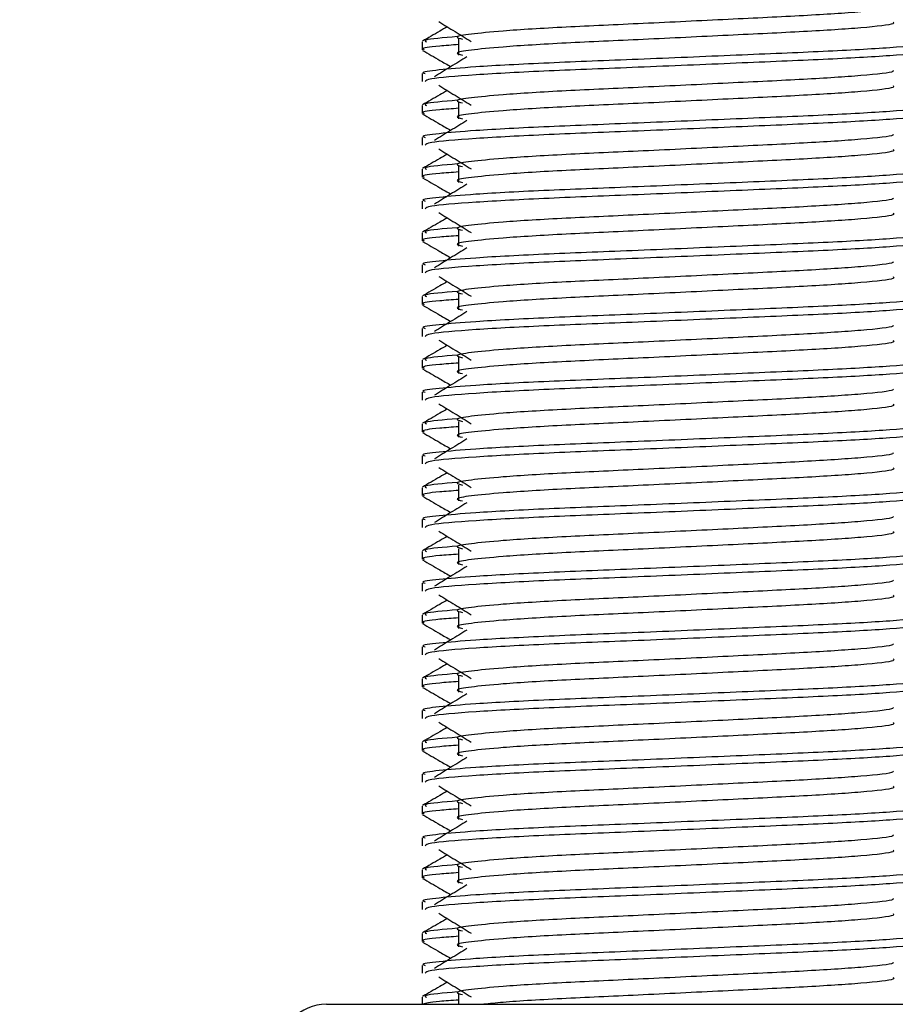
# Model space of a CAD drawing. Header units: millimetres. Extents: x 0 to 420, y 0 to 297.
# Tile 52 of 77: x 318.54 to 321.3, y 173.6 to 176.7. Entities that reach past the tile are written whole.
import ezdxf

# ---------------------------------------------------------------- set-up
doc = ezdxf.new("R2010")
doc.units = ezdxf.units.MM
doc.layers.add('QUOTE', color=174, linetype='Continuous')
doc.styles.add('SLDTEXTSTYLE3', font='TXT', dxfattribs={"width": 0.75})
doc.dimstyles.new('SLDDIMSTYLE0', dxfattribs={"dimtxt": 3, "dimasz": 3, "dimexe": 0, "dimexo": 0.0625, "dimgap": 0.75, "dimtad": 1, "dimlfac": 9.979656, "dimrnd": 1e-09, "dimzin": 12, "dimdsep": 46, "dimtxsty": 'SLDTEXTSTYLE3', "dimsah": 1, "dimcen": 0.09, "dimadec": 0, "dimazin": 3, "dimtfac": 1, "dimtdec": 3, "dimtofl": 0, "dimtmove": 0, "dimatfit": 3, "dimfxl": 0, "dimfrac": 2, "dimtolj": 1, "dimtzin": 12, "dimarcsym": 0})

# ---------------------------------------------------------------- blocks, each defined once
blk = doc.blocks.new('_D_2')
at = {"layer": 'QUOTE'}
for p, q in [((315.4972, 258.8846), (340.7097, 258.8846)), ((338.7097, 168.7913), (338.7097, 258.8846)), ((328.58, 168.7913), (340.7097, 168.7913))]:
    blk.add_line(p, q, dxfattribs=at)
for points in [[(338.7097, 258.8846), (338.2097, 255.8846), (339.2097, 255.8846)], [(338.7097, 168.7913), (339.2097, 171.7913), (338.2097, 171.7913)]]:
    blk.add_solid(points, dxfattribs=at)
at = {"layer": 'QUOTE', "insert": (334.8425, 208.8504), "char_height": 3, "attachment_point": 1, "rotation": 90, "style": 'SLDTEXTSTYLE3'}
blk.add_mtext('899,1', dxfattribs=at)

msp = doc.modelspace()

# ---------------------------------------------------------------- linework, layer by layer
at = {"color": 7, "linetype": 'Continuous', "lineweight": 25}
for p, q in [((319.8101, 176.6295), (319.8101, 176.6045)), ((319.9255, 176.6378), (319.9255, 176.5877)), ((319.8101, 176.5293), (319.8101, 176.5043)), ((319.9255, 176.4374), (319.9255, 176.3873)), ((319.8101, 176.4291), (319.8101, 176.4041)), ((319.8101, 176.3289), (319.8101, 176.3039)), ((319.8101, 176.2287), (319.8101, 176.2037)), ((319.9255, 176.237), (319.9255, 176.1869)), ((319.8101, 176.1285), (319.8101, 176.1035)), ((319.9255, 176.0366), (319.9255, 175.9865)), ((319.8101, 176.0283), (319.8101, 176.0033)), ((319.8101, 175.9281), (319.8101, 175.9031)), ((319.8101, 175.8279), (319.8101, 175.8029)), ((319.9255, 175.8362), (319.9255, 175.7861)), ((319.8101, 175.7277), (319.8101, 175.7027)), ((319.8101, 175.6275), (319.8101, 175.6025)), ((319.9255, 175.6358), (319.9255, 175.5856)), ((319.8101, 175.5273), (319.8101, 175.5023)), ((319.8101, 175.4271), (319.8101, 175.4021)), ((319.9255, 175.4353), (319.9255, 175.3852)), ((319.8101, 175.3269), (319.8101, 175.3019)), ((319.8101, 175.2266), (319.8101, 175.2017)), ((319.9255, 175.2349), (319.9255, 175.1848)), ((319.8101, 175.1265), (319.8101, 175.1015)), ((319.8101, 175.0262), (319.8101, 175.0013)), ((319.9255, 175.0345), (319.9255, 174.9844)), ((319.8101, 174.9261), (319.8101, 174.9011)), ((319.8101, 174.8258), (319.8101, 174.8008)), ((319.9255, 174.8341), (319.9255, 174.784)), ((319.8101, 174.7257), (319.8101, 174.7007)), ((319.8101, 174.6254), (319.8101, 174.6004)), ((319.9255, 174.6337), (319.9255, 174.5836)), ((319.8101, 174.5252), (319.8101, 174.5003)), ((319.8101, 174.425), (319.8101, 174.4)), ((319.9255, 174.4333), (319.9255, 174.3832)), ((319.8101, 174.3248), (319.8101, 174.2999)), ((319.9255, 174.2329), (319.9255, 174.1828)), ((319.8101, 174.2246), (319.8101, 174.1996)), ((319.8101, 174.1244), (319.8101, 174.0995)), ((319.8101, 174.0242), (319.8101, 173.9992)), ((319.9255, 174.0325), (319.9255, 173.9824)), ((319.8101, 173.924), (319.8101, 173.899)), ((319.9255, 173.8321), (319.9255, 173.782)), ((319.8101, 173.8238), (319.8101, 173.7988)), ((319.8101, 173.7236), (319.8101, 173.6986)), ((319.8101, 173.6234), (319.8101, 173.6011)), ((319.9255, 173.6317), (319.9255, 173.6011)), ((319.5095, 173.6011), (320.7073, 173.6011)), ((320.7073, 173.6011), (321.714, 173.6011))]:
    msp.add_line(p, q, dxfattribs=at)
msp.add_arc((319.5095, 173.4508), 0.1503, 90, 180, dxfattribs=at)
for points, knots in [([(321.2926, 176.7398), (321.2934, 176.7387), (321.2971, 176.7336), (321.2027, 176.7233), (321.0215, 176.7117), (320.7751, 176.7), (320.5076, 176.6868), (320.2543, 176.6757), (320.0671, 176.6643), (319.9592, 176.6534), (319.9088, 176.6454), (319.9284, 176.64), (319.9372, 176.6376)], [0, 0, 0, 0, 0.035107, 0.156135, 0.273953, 0.391653, 0.512699, 0.629093, 0.748412, 0.840135, 0.92875, 1, 1, 1, 1]), ([(319.8628, 176.6931), (319.8799, 176.6826), (319.9141, 176.6617), (319.9482, 176.6408), (319.9652, 176.6303)], [0, 0, 0, 0, 0.500011, 1, 1, 1, 1]), ([(321.2929, 176.6922), (321.2951, 176.6903), (321.3017, 176.6844), (321.2041, 176.6732), (321.0211, 176.6615), (320.7752, 176.6499), (320.5076, 176.6367), (320.2543, 176.6256), (320.067, 176.6142), (319.9592, 176.6033), (319.9088, 176.5953), (319.9284, 176.5899), (319.9371, 176.5875)], [0, 0, 0, 0, 0.059132, 0.177163, 0.292064, 0.406849, 0.524898, 0.638409, 0.754774, 0.844226, 0.930647, 1, 1, 1, 1]), ([(319.8897, 176.6767), (319.8818, 176.6721), (319.8557, 176.657), (319.8297, 176.642), (319.8116, 176.6315)], [0, 0, 0, 0, 0.303338, 1, 1, 1, 1]), ([(321.3995, 176.6295), (321.402, 176.6276), (321.4095, 176.6218), (321.2968, 176.6106), (321.0852, 176.5989), (320.8009, 176.5873), (320.4912, 176.574), (320.1986, 176.5629), (319.981, 176.5516), (319.8592, 176.5407), (319.8035, 176.5341), (319.817, 176.5302), (319.8201, 176.5293)], [0, 0, 0, 0, 0.061077, 0.184512, 0.304677, 0.424721, 0.548174, 0.666888, 0.788581, 0.882129, 0.97251, 1, 1, 1, 1]), ([(319.9255, 176.6207), (319.9042, 176.6191), (319.8387, 176.6144), (319.8074, 176.6093), (319.815, 176.6054), (319.8167, 176.6045)], [0, 0, 0, 0, 0.270543, 0.831179, 1, 1, 1, 1]), ([(319.921, 176.6459), (319.8776, 176.6422), (319.811, 176.6366), (319.8206, 176.6313), (319.824, 176.6295)], [0, 0, 0, 0, 0.651043, 1, 1, 1, 1]), ([(319.812, 176.6025), (319.8301, 176.592), (319.8597, 176.5749), (319.8892, 176.5578), (319.9007, 176.5512)], [0, 0, 0, 0, 0.61317, 1, 1, 1, 1]), ([(321.4038, 176.6024), (321.4031, 176.6011), (321.4006, 176.5959), (321.297, 176.5856), (321.0852, 176.5739), (320.8008, 176.5622), (320.4915, 176.549), (320.1975, 176.5379), (319.9661, 176.5255), (319.8267, 176.5137), (319.8223, 176.5071), (319.8205, 176.5043)], [0, 0, 0, 0, 0.039912, 0.166158, 0.289058, 0.411836, 0.5381, 0.659517, 0.783982, 0.909693, 1, 1, 1, 1]), ([(319.9514, 176.5822), (319.9343, 176.5718), (319.9001, 176.5508), (319.866, 176.5299), (319.849, 176.5195)], [0, 0, 0, 0, 0.49999, 1, 1, 1, 1]), ([(321.2926, 176.5394), (321.2934, 176.5383), (321.2971, 176.5332), (321.2027, 176.5229), (321.0215, 176.5112), (320.7751, 176.4996), (320.5076, 176.4864), (320.2543, 176.4753), (320.0671, 176.4639), (319.9592, 176.453), (319.9088, 176.445), (319.9284, 176.4396), (319.9372, 176.4372)], [0, 0, 0, 0, 0.035107, 0.156135, 0.273953, 0.391653, 0.512699, 0.629093, 0.748412, 0.840135, 0.92875, 1, 1, 1, 1]), ([(319.8897, 176.4763), (319.8818, 176.4717), (319.8557, 176.4566), (319.8297, 176.4416), (319.8116, 176.4311)], [0, 0, 0, 0, 0.303338, 1, 1, 1, 1]), ([(319.8628, 176.4927), (319.8799, 176.4822), (319.9141, 176.4613), (319.9482, 176.4404), (319.9652, 176.4299)], [0, 0, 0, 0, 0.500011, 1, 1, 1, 1]), ([(321.2929, 176.4918), (321.2951, 176.4899), (321.3017, 176.484), (321.2041, 176.4728), (321.0211, 176.4611), (320.7752, 176.4495), (320.5076, 176.4362), (320.2543, 176.4252), (320.067, 176.4138), (319.9592, 176.4029), (319.9088, 176.3949), (319.9284, 176.3895), (319.9371, 176.3871)], [0, 0, 0, 0, 0.059132, 0.177163, 0.292064, 0.406849, 0.524898, 0.638409, 0.754774, 0.844226, 0.930647, 1, 1, 1, 1]), ([(319.921, 176.4455), (319.8776, 176.4418), (319.811, 176.4362), (319.8206, 176.4309), (319.824, 176.4291)], [0, 0, 0, 0, 0.651043, 1, 1, 1, 1]), ([(321.3995, 176.4291), (321.402, 176.4272), (321.4095, 176.4214), (321.2968, 176.4102), (321.0852, 176.3985), (320.8009, 176.3869), (320.4912, 176.3736), (320.1986, 176.3625), (319.981, 176.3512), (319.8592, 176.3403), (319.8035, 176.3337), (319.817, 176.3298), (319.8201, 176.3289)], [0, 0, 0, 0, 0.061077, 0.184512, 0.304677, 0.424721, 0.548174, 0.666888, 0.788581, 0.882129, 0.97251, 1, 1, 1, 1]), ([(319.812, 176.4021), (319.8301, 176.3916), (319.8597, 176.3745), (319.8892, 176.3574), (319.9007, 176.3508)], [0, 0, 0, 0, 0.6131696, 1, 1, 1, 1]), ([(319.9255, 176.4203), (319.9042, 176.4187), (319.8387, 176.4139), (319.8074, 176.4089), (319.815, 176.405), (319.8167, 176.4041)], [0, 0, 0, 0, 0.270543, 0.831179, 1, 1, 1, 1]), ([(321.4038, 176.402), (321.4031, 176.4007), (321.4006, 176.3955), (321.297, 176.3851), (321.0852, 176.3735), (320.8008, 176.3618), (320.4915, 176.3486), (320.1975, 176.3375), (319.9661, 176.3251), (319.8267, 176.3133), (319.8223, 176.3067), (319.8205, 176.3039)], [0, 0, 0, 0, 0.039912, 0.166158, 0.289058, 0.411836, 0.5381, 0.659517, 0.783982, 0.909693, 1, 1, 1, 1]), ([(319.9514, 176.3818), (319.9343, 176.3714), (319.9001, 176.3504), (319.866, 176.3295), (319.849, 176.3191)], [0, 0, 0, 0, 0.49999, 1, 1, 1, 1]), ([(321.2926, 176.339), (321.2934, 176.3379), (321.2971, 176.3328), (321.2027, 176.3225), (321.0215, 176.3108), (320.7751, 176.2992), (320.5076, 176.2859), (320.2543, 176.2749), (320.0671, 176.2635), (319.9592, 176.2526), (319.9088, 176.2446), (319.9284, 176.2392), (319.9372, 176.2368)], [0, 0, 0, 0, 0.035107, 0.156135, 0.273953, 0.391653, 0.512699, 0.629093, 0.748412, 0.840135, 0.92875, 1, 1, 1, 1]), ([(319.8628, 176.2923), (319.8799, 176.2818), (319.9141, 176.2609), (319.9482, 176.24), (319.9652, 176.2295)], [0, 0, 0, 0, 0.500011, 1, 1, 1, 1]), ([(321.2929, 176.2914), (321.2951, 176.2894), (321.3017, 176.2836), (321.2041, 176.2724), (321.0211, 176.2607), (320.7752, 176.2491), (320.5076, 176.2358), (320.2543, 176.2248), (320.067, 176.2134), (319.9592, 176.2025), (319.9088, 176.1945), (319.9284, 176.1891), (319.9371, 176.1867)], [0, 0, 0, 0, 0.059132, 0.177163, 0.292064, 0.406849, 0.524898, 0.638409, 0.754774, 0.844226, 0.930647, 1, 1, 1, 1]), ([(319.8897, 176.2759), (319.8818, 176.2713), (319.8557, 176.2562), (319.8297, 176.2412), (319.8116, 176.2307)], [0, 0, 0, 0, 0.3033381, 1, 1, 1, 1]), ([(321.3995, 176.2287), (321.402, 176.2268), (321.4095, 176.221), (321.2968, 176.2098), (321.0852, 176.1981), (320.8009, 176.1864), (320.4912, 176.1732), (320.1986, 176.1621), (319.981, 176.1508), (319.8592, 176.1399), (319.8035, 176.1333), (319.817, 176.1294), (319.8201, 176.1285)], [0, 0, 0, 0, 0.061077, 0.184512, 0.304677, 0.424721, 0.548174, 0.666888, 0.788581, 0.882129, 0.97251, 1, 1, 1, 1]), ([(319.9255, 176.2199), (319.9042, 176.2183), (319.8387, 176.2135), (319.8074, 176.2085), (319.815, 176.2046), (319.8167, 176.2037)], [0, 0, 0, 0, 0.270543, 0.831179, 1, 1, 1, 1]), ([(319.921, 176.2451), (319.8776, 176.2414), (319.811, 176.2357), (319.8206, 176.2305), (319.824, 176.2287)], [0, 0, 0, 0, 0.651043, 1, 1, 1, 1]), ([(319.812, 176.2017), (319.8301, 176.1912), (319.8597, 176.1741), (319.8892, 176.157), (319.9007, 176.1504)], [0, 0, 0, 0, 0.61317, 1, 1, 1, 1]), ([(321.4038, 176.2015), (321.4031, 176.2003), (321.4006, 176.1951), (321.297, 176.1847), (321.0852, 176.1731), (320.8008, 176.1614), (320.4915, 176.1482), (320.1975, 176.1371), (319.9661, 176.1247), (319.8267, 176.1129), (319.8223, 176.1063), (319.8205, 176.1035)], [0, 0, 0, 0, 0.039912, 0.166158, 0.289058, 0.411836, 0.5381, 0.659517, 0.783982, 0.909693, 1, 1, 1, 1]), ([(319.9514, 176.1814), (319.9343, 176.1709), (319.9001, 176.15), (319.866, 176.1291), (319.849, 176.1186)], [0, 0, 0, 0, 0.49999, 1, 1, 1, 1]), ([(321.2926, 176.1386), (321.2934, 176.1375), (321.2971, 176.1324), (321.2027, 176.1221), (321.0215, 176.1104), (320.7751, 176.0988), (320.5076, 176.0855), (320.2543, 176.0745), (320.0671, 176.0631), (319.9592, 176.0522), (319.9088, 176.0442), (319.9284, 176.0388), (319.9372, 176.0364)], [0, 0, 0, 0, 0.0351066, 0.1561349, 0.2739528, 0.3916527, 0.5126988, 0.6290926, 0.7484115, 0.8401345, 0.9287498, 1, 1, 1, 1]), ([(319.8628, 176.0919), (319.8799, 176.0814), (319.9141, 176.0605), (319.9482, 176.0396), (319.9652, 176.0291)], [0, 0, 0, 0, 0.500011, 1, 1, 1, 1]), ([(321.2929, 176.091), (321.2951, 176.089), (321.3017, 176.0832), (321.2041, 176.072), (321.0211, 176.0603), (320.7752, 176.0487), (320.5076, 176.0354), (320.2543, 176.0243), (320.067, 176.013), (319.9592, 176.0021), (319.9088, 175.9941), (319.9284, 175.9887), (319.9371, 175.9863)], [0, 0, 0, 0, 0.059132, 0.177163, 0.292064, 0.406849, 0.524898, 0.638409, 0.754774, 0.844226, 0.930647, 1, 1, 1, 1]), ([(319.8897, 176.0754), (319.8818, 176.0709), (319.8557, 176.0558), (319.8297, 176.0408), (319.8116, 176.0303)], [0, 0, 0, 0, 0.303338, 1, 1, 1, 1]), ([(319.921, 176.0447), (319.8776, 176.041), (319.811, 176.0353), (319.8206, 176.0301), (319.824, 176.0283)], [0, 0, 0, 0, 0.651043, 1, 1, 1, 1]), ([(321.3995, 176.0283), (321.402, 176.0264), (321.4095, 176.0206), (321.2968, 176.0094), (321.0852, 175.9977), (320.8009, 175.986), (320.4912, 175.9728), (320.1986, 175.9617), (319.981, 175.9503), (319.8592, 175.9395), (319.8035, 175.9329), (319.817, 175.929), (319.8201, 175.9281)], [0, 0, 0, 0, 0.061077, 0.184512, 0.304677, 0.424721, 0.548174, 0.666888, 0.788581, 0.882129, 0.97251, 1, 1, 1, 1]), ([(319.812, 176.0013), (319.8301, 175.9908), (319.8597, 175.9737), (319.8892, 175.9566), (319.9007, 175.9499)], [0, 0, 0, 0, 0.61317, 1, 1, 1, 1]), ([(319.9255, 176.0195), (319.9042, 176.0179), (319.8387, 176.0131), (319.8074, 176.008), (319.815, 176.0042), (319.8167, 176.0033)], [0, 0, 0, 0, 0.270543, 0.831179, 1, 1, 1, 1]), ([(321.4038, 176.0011), (321.4031, 175.9999), (321.4006, 175.9947), (321.297, 175.9843), (321.0852, 175.9726), (320.8008, 175.961), (320.4915, 175.9478), (320.1975, 175.9367), (319.9661, 175.9243), (319.8267, 175.9124), (319.8223, 175.9059), (319.8205, 175.9031)], [0, 0, 0, 0, 0.0399117, 0.1661575, 0.2890582, 0.4118359, 0.5381002, 0.6595169, 0.7839817, 0.9096926, 1, 1, 1, 1]), ([(319.9514, 175.981), (319.9343, 175.9705), (319.9001, 175.9496), (319.866, 175.9287), (319.849, 175.9182)], [0, 0, 0, 0, 0.49999, 1, 1, 1, 1]), ([(321.2926, 175.9382), (321.2934, 175.937), (321.2971, 175.932), (321.2027, 175.9217), (321.0215, 175.91), (320.7751, 175.8984), (320.5076, 175.8851), (320.2543, 175.874), (320.0671, 175.8627), (319.9592, 175.8518), (319.9088, 175.8438), (319.9284, 175.8384), (319.9372, 175.836)], [0, 0, 0, 0, 0.0351066, 0.1561349, 0.2739528, 0.3916527, 0.5126988, 0.6290926, 0.7484115, 0.8401345, 0.9287498, 1, 1, 1, 1]), ([(319.8897, 175.875), (319.8818, 175.8705), (319.8557, 175.8554), (319.8297, 175.8404), (319.8116, 175.8299)], [0, 0, 0, 0, 0.303338, 1, 1, 1, 1]), ([(319.8628, 175.8915), (319.8799, 175.881), (319.9141, 175.8601), (319.9482, 175.8392), (319.9652, 175.8287)], [0, 0, 0, 0, 0.500011, 1, 1, 1, 1]), ([(321.2929, 175.8906), (321.2951, 175.8886), (321.3017, 175.8828), (321.2041, 175.8716), (321.0211, 175.8599), (320.7752, 175.8483), (320.5076, 175.835), (320.2543, 175.8239), (320.067, 175.8126), (319.9592, 175.8017), (319.9088, 175.7937), (319.9284, 175.7883), (319.9371, 175.7859)], [0, 0, 0, 0, 0.059132, 0.177163, 0.292064, 0.406849, 0.524898, 0.638409, 0.754774, 0.844226, 0.930647, 1, 1, 1, 1]), ([(319.921, 175.8443), (319.8776, 175.8406), (319.811, 175.8349), (319.8206, 175.8297), (319.824, 175.8279)], [0, 0, 0, 0, 0.651043, 1, 1, 1, 1]), ([(321.3995, 175.8279), (321.402, 175.826), (321.4095, 175.8202), (321.2968, 175.809), (321.0852, 175.7973), (320.8009, 175.7856), (320.4912, 175.7724), (320.1986, 175.7613), (319.981, 175.7499), (319.8592, 175.739), (319.8035, 175.7325), (319.817, 175.7286), (319.8201, 175.7277)], [0, 0, 0, 0, 0.061077, 0.184512, 0.304677, 0.424721, 0.548174, 0.666888, 0.788581, 0.882129, 0.97251, 1, 1, 1, 1]), ([(319.9255, 175.8191), (319.9042, 175.8175), (319.8387, 175.8127), (319.8074, 175.8076), (319.815, 175.8038), (319.8167, 175.8029)], [0, 0, 0, 0, 0.270543, 0.831179, 1, 1, 1, 1]), ([(319.812, 175.8009), (319.8301, 175.7904), (319.8597, 175.7733), (319.8892, 175.7562), (319.9007, 175.7495)], [0, 0, 0, 0, 0.61317, 1, 1, 1, 1]), ([(321.4038, 175.8007), (321.4031, 175.7995), (321.4006, 175.7943), (321.297, 175.7839), (321.0852, 175.7722), (320.8008, 175.7606), (320.4915, 175.7473), (320.1975, 175.7363), (319.9661, 175.7239), (319.8267, 175.712), (319.8223, 175.7055), (319.8205, 175.7027)], [0, 0, 0, 0, 0.039912, 0.166158, 0.289058, 0.411836, 0.5381, 0.659517, 0.783982, 0.909693, 1, 1, 1, 1]), ([(319.9514, 175.7806), (319.9343, 175.7701), (319.9001, 175.7492), (319.866, 175.7283), (319.849, 175.7178)], [0, 0, 0, 0, 0.49999, 1, 1, 1, 1]), ([(321.2926, 175.7378), (321.2934, 175.7366), (321.2971, 175.7316), (321.2027, 175.7213), (321.0215, 175.7096), (320.7751, 175.6979), (320.5076, 175.6847), (320.2543, 175.6736), (320.0671, 175.6623), (319.9592, 175.6514), (319.9088, 175.6434), (319.9284, 175.638), (319.9372, 175.6356)], [0, 0, 0, 0, 0.0351066, 0.1561349, 0.2739528, 0.3916527, 0.5126988, 0.6290926, 0.7484115, 0.8401345, 0.9287498, 1, 1, 1, 1]), ([(319.8628, 175.6911), (319.8799, 175.6806), (319.9141, 175.6597), (319.9482, 175.6387), (319.9652, 175.6283)], [0, 0, 0, 0, 0.500011, 1, 1, 1, 1]), ([(321.2929, 175.6902), (321.2951, 175.6882), (321.3017, 175.6824), (321.2041, 175.6712), (321.0211, 175.6595), (320.7752, 175.6478), (320.5076, 175.6346), (320.2543, 175.6235), (320.067, 175.6122), (319.9592, 175.6013), (319.9088, 175.5933), (319.9284, 175.5879), (319.9371, 175.5855)], [0, 0, 0, 0, 0.059132, 0.177163, 0.292064, 0.406849, 0.524898, 0.638409, 0.754774, 0.844226, 0.930647, 1, 1, 1, 1]), ([(319.8897, 175.6746), (319.8818, 175.6701), (319.8557, 175.655), (319.8297, 175.6399), (319.8116, 175.6295)], [0, 0, 0, 0, 0.3033381, 1, 1, 1, 1]), ([(321.3995, 175.6275), (321.402, 175.6255), (321.4095, 175.6197), (321.2968, 175.6086), (321.0852, 175.5969), (320.8009, 175.5852), (320.4912, 175.572), (320.1986, 175.5609), (319.981, 175.5495), (319.8592, 175.5386), (319.8035, 175.5321), (319.817, 175.5282), (319.8201, 175.5273)], [0, 0, 0, 0, 0.061077, 0.184512, 0.304677, 0.424721, 0.548174, 0.666888, 0.788581, 0.882129, 0.97251, 1, 1, 1, 1]), ([(319.921, 175.6439), (319.8776, 175.6402), (319.811, 175.6345), (319.8206, 175.6293), (319.824, 175.6275)], [0, 0, 0, 0, 0.651043, 1, 1, 1, 1]), ([(319.812, 175.6005), (319.8301, 175.59), (319.8597, 175.5729), (319.8892, 175.5557), (319.9007, 175.5491)], [0, 0, 0, 0, 0.61317, 1, 1, 1, 1]), ([(319.9255, 175.6187), (319.9042, 175.6171), (319.8387, 175.6123), (319.8074, 175.6072), (319.815, 175.6034), (319.8167, 175.6025)], [0, 0, 0, 0, 0.270543, 0.831179, 1, 1, 1, 1]), ([(321.4038, 175.6003), (321.4031, 175.5991), (321.4006, 175.5939), (321.297, 175.5835), (321.0852, 175.5718), (320.8008, 175.5602), (320.4915, 175.5469), (320.1975, 175.5359), (319.9661, 175.5235), (319.8267, 175.5116), (319.8223, 175.5051), (319.8205, 175.5023)], [0, 0, 0, 0, 0.039912, 0.166158, 0.289058, 0.411836, 0.5381, 0.659517, 0.783982, 0.909693, 1, 1, 1, 1]), ([(319.9514, 175.5802), (319.9343, 175.5697), (319.9001, 175.5488), (319.866, 175.5279), (319.849, 175.5174)], [0, 0, 0, 0, 0.49999, 1, 1, 1, 1]), ([(321.2926, 175.5374), (321.2934, 175.5362), (321.2971, 175.5312), (321.2027, 175.5209), (321.0215, 175.5092), (320.7751, 175.4975), (320.5076, 175.4843), (320.2543, 175.4732), (320.0671, 175.4619), (319.9592, 175.451), (319.9088, 175.443), (319.9284, 175.4376), (319.9372, 175.4352)], [0, 0, 0, 0, 0.0351066, 0.1561349, 0.2739528, 0.3916527, 0.5126988, 0.6290926, 0.7484115, 0.8401345, 0.9287498, 1, 1, 1, 1]), ([(319.8897, 175.4742), (319.8818, 175.4697), (319.8557, 175.4546), (319.8297, 175.4395), (319.8116, 175.4291)], [0, 0, 0, 0, 0.303338, 1, 1, 1, 1]), ([(319.8628, 175.4906), (319.8799, 175.4802), (319.9141, 175.4593), (319.9482, 175.4383), (319.9652, 175.4279)], [0, 0, 0, 0, 0.500011, 1, 1, 1, 1]), ([(321.2929, 175.4898), (321.2951, 175.4878), (321.3017, 175.482), (321.2041, 175.4708), (321.0211, 175.4591), (320.7752, 175.4474), (320.5076, 175.4342), (320.2543, 175.4231), (320.067, 175.4117), (319.9592, 175.4009), (319.9088, 175.3929), (319.9284, 175.3875), (319.9371, 175.3851)], [0, 0, 0, 0, 0.059132, 0.177163, 0.292064, 0.406849, 0.524898, 0.638409, 0.754774, 0.844226, 0.930647, 1, 1, 1, 1]), ([(319.921, 175.4435), (319.8776, 175.4398), (319.811, 175.4341), (319.8206, 175.4289), (319.824, 175.4271)], [0, 0, 0, 0, 0.651043, 1, 1, 1, 1]), ([(321.3995, 175.4271), (321.402, 175.4251), (321.4095, 175.4193), (321.2968, 175.4082), (321.0852, 175.3965), (320.8009, 175.3848), (320.4912, 175.3716), (320.1986, 175.3605), (319.981, 175.3491), (319.8592, 175.3382), (319.8035, 175.3317), (319.817, 175.3278), (319.8201, 175.3269)], [0, 0, 0, 0, 0.061077, 0.184512, 0.304677, 0.424721, 0.548174, 0.666888, 0.788581, 0.882129, 0.97251, 1, 1, 1, 1]), ([(319.9255, 175.4183), (319.9042, 175.4167), (319.8387, 175.4119), (319.8074, 175.4068), (319.815, 175.403), (319.8167, 175.4021)], [0, 0, 0, 0, 0.270543, 0.831179, 1, 1, 1, 1]), ([(319.812, 175.4001), (319.8301, 175.3896), (319.8597, 175.3725), (319.8892, 175.3553), (319.9007, 175.3487)], [0, 0, 0, 0, 0.61317, 1, 1, 1, 1]), ([(321.4038, 175.3999), (321.4031, 175.3987), (321.4006, 175.3935), (321.297, 175.3831), (321.0852, 175.3714), (320.8008, 175.3598), (320.4915, 175.3465), (320.1975, 175.3355), (319.9661, 175.323), (319.8267, 175.3112), (319.8223, 175.3046), (319.8205, 175.3019)], [0, 0, 0, 0, 0.039912, 0.166158, 0.289058, 0.411836, 0.5381, 0.659517, 0.783982, 0.909693, 1, 1, 1, 1]), ([(319.9514, 175.3798), (319.9343, 175.3693), (319.9001, 175.3484), (319.866, 175.3275), (319.849, 175.317)], [0, 0, 0, 0, 0.49999, 1, 1, 1, 1]), ([(321.2926, 175.337), (321.2934, 175.3358), (321.2971, 175.3308), (321.2027, 175.3205), (321.0215, 175.3088), (320.7751, 175.2971), (320.5076, 175.2839), (320.2543, 175.2728), (320.0671, 175.2614), (319.9592, 175.2506), (319.9088, 175.2426), (319.9284, 175.2372), (319.9372, 175.2347)], [0, 0, 0, 0, 0.0351066, 0.1561349, 0.2739528, 0.3916527, 0.5126988, 0.6290926, 0.7484115, 0.8401345, 0.9287498, 1, 1, 1, 1]), ([(319.8628, 175.2902), (319.8799, 175.2798), (319.9141, 175.2589), (319.9482, 175.2379), (319.9652, 175.2275)], [0, 0, 0, 0, 0.500011, 1, 1, 1, 1]), ([(321.2929, 175.2893), (321.2951, 175.2874), (321.3017, 175.2816), (321.2041, 175.2704), (321.0211, 175.2587), (320.7752, 175.247), (320.5076, 175.2338), (320.2543, 175.2227), (320.067, 175.2113), (319.9592, 175.2005), (319.9088, 175.1925), (319.9284, 175.1871), (319.9371, 175.1847)], [0, 0, 0, 0, 0.059132, 0.177163, 0.292064, 0.406849, 0.524898, 0.638409, 0.754774, 0.844226, 0.930647, 1, 1, 1, 1]), ([(319.8897, 175.2738), (319.8818, 175.2692), (319.8557, 175.2542), (319.8297, 175.2391), (319.8116, 175.2286)], [0, 0, 0, 0, 0.303338, 1, 1, 1, 1]), ([(321.3995, 175.2266), (321.402, 175.2247), (321.4095, 175.2189), (321.2968, 175.2078), (321.0852, 175.1961), (320.8009, 175.1844), (320.4912, 175.1712), (320.1986, 175.1601), (319.981, 175.1487), (319.8592, 175.1378), (319.8035, 175.1313), (319.817, 175.1274), (319.8201, 175.1265)], [0, 0, 0, 0, 0.061077, 0.184512, 0.304677, 0.424721, 0.548174, 0.666888, 0.788581, 0.882129, 0.97251, 1, 1, 1, 1]), ([(319.921, 175.2431), (319.8776, 175.2394), (319.811, 175.2337), (319.8206, 175.2285), (319.824, 175.2266)], [0, 0, 0, 0, 0.651043, 1, 1, 1, 1]), ([(319.812, 175.1996), (319.8301, 175.1892), (319.8597, 175.172), (319.8892, 175.1549), (319.9007, 175.1483)], [0, 0, 0, 0, 0.61317, 1, 1, 1, 1]), ([(319.9255, 175.2179), (319.9042, 175.2163), (319.8387, 175.2115), (319.8074, 175.2064), (319.815, 175.2026), (319.8167, 175.2017)], [0, 0, 0, 0, 0.270543, 0.831179, 1, 1, 1, 1]), ([(321.4038, 175.1995), (321.4031, 175.1983), (321.4006, 175.1931), (321.297, 175.1827), (321.0852, 175.171), (320.8008, 175.1594), (320.4915, 175.1461), (320.1975, 175.135), (319.9661, 175.1226), (319.8267, 175.1108), (319.8223, 175.1042), (319.8205, 175.1015)], [0, 0, 0, 0, 0.039912, 0.166158, 0.289058, 0.411836, 0.5381, 0.659517, 0.783982, 0.909693, 1, 1, 1, 1]), ([(319.9514, 175.1794), (319.9343, 175.1689), (319.9001, 175.148), (319.866, 175.1271), (319.849, 175.1166)], [0, 0, 0, 0, 0.49999, 1, 1, 1, 1]), ([(321.2926, 175.1365), (321.2934, 175.1354), (321.2971, 175.1304), (321.2027, 175.1201), (321.0215, 175.1084), (320.7751, 175.0967), (320.5076, 175.0835), (320.2543, 175.0724), (320.0671, 175.061), (319.9592, 175.0502), (319.9088, 175.0422), (319.9284, 175.0368), (319.9372, 175.0343)], [0, 0, 0, 0, 0.0351066, 0.1561349, 0.2739528, 0.3916527, 0.5126988, 0.6290926, 0.7484115, 0.8401345, 0.9287498, 1, 1, 1, 1]), ([(319.8897, 175.0734), (319.8818, 175.0688), (319.8557, 175.0538), (319.8297, 175.0387), (319.8116, 175.0282)], [0, 0, 0, 0, 0.303338, 1, 1, 1, 1]), ([(319.8628, 175.0898), (319.8799, 175.0794), (319.9141, 175.0584), (319.9482, 175.0375), (319.9652, 175.0271)], [0, 0, 0, 0, 0.500011, 1, 1, 1, 1]), ([(321.2929, 175.0889), (321.2951, 175.087), (321.3017, 175.0812), (321.2041, 175.07), (321.0211, 175.0583), (320.7752, 175.0466), (320.5076, 175.0334), (320.2543, 175.0223), (320.067, 175.0109), (319.9592, 175.0001), (319.9088, 174.9921), (319.9284, 174.9867), (319.9371, 174.9843)], [0, 0, 0, 0, 0.059132, 0.177163, 0.292064, 0.406849, 0.524898, 0.638409, 0.754774, 0.844226, 0.930647, 1, 1, 1, 1]), ([(319.921, 175.0427), (319.8776, 175.039), (319.811, 175.0333), (319.8206, 175.0281), (319.824, 175.0262)], [0, 0, 0, 0, 0.651043, 1, 1, 1, 1]), ([(321.3995, 175.0262), (321.402, 175.0243), (321.4095, 175.0185), (321.2968, 175.0074), (321.0852, 174.9957), (320.8009, 174.984), (320.4912, 174.9708), (320.1986, 174.9597), (319.981, 174.9483), (319.8592, 174.9374), (319.8035, 174.9309), (319.817, 174.927), (319.8201, 174.9261)], [0, 0, 0, 0, 0.061077, 0.184512, 0.304677, 0.424721, 0.548174, 0.666888, 0.788581, 0.882129, 0.97251, 1, 1, 1, 1]), ([(319.9255, 175.0174), (319.9042, 175.0159), (319.8387, 175.0111), (319.8074, 175.006), (319.815, 175.0021), (319.8167, 175.0013)], [0, 0, 0, 0, 0.270543, 0.831179, 1, 1, 1, 1]), ([(319.812, 174.9992), (319.8301, 174.9887), (319.8597, 174.9716), (319.8892, 174.9545), (319.9007, 174.9479)], [0, 0, 0, 0, 0.61317, 1, 1, 1, 1]), ([(321.4038, 174.9991), (321.4031, 174.9979), (321.4006, 174.9927), (321.297, 174.9823), (321.0852, 174.9706), (320.8008, 174.9589), (320.4915, 174.9457), (320.1975, 174.9346), (319.9661, 174.9222), (319.8267, 174.9104), (319.8223, 174.9038), (319.8205, 174.9011)], [0, 0, 0, 0, 0.039912, 0.166158, 0.289058, 0.411836, 0.5381, 0.659517, 0.783982, 0.909693, 1, 1, 1, 1]), ([(319.9514, 174.979), (319.9343, 174.9685), (319.9001, 174.9476), (319.866, 174.9267), (319.849, 174.9162)], [0, 0, 0, 0, 0.49999, 1, 1, 1, 1]), ([(321.2926, 174.9361), (321.2934, 174.935), (321.2971, 174.93), (321.2027, 174.9197), (321.0215, 174.908), (320.7751, 174.8963), (320.5076, 174.8831), (320.2543, 174.872), (320.0671, 174.8606), (319.9592, 174.8498), (319.9088, 174.8417), (319.9284, 174.8363), (319.9372, 174.8339)], [0, 0, 0, 0, 0.0351066, 0.1561349, 0.2739528, 0.3916527, 0.5126988, 0.6290926, 0.7484115, 0.8401345, 0.9287498, 1, 1, 1, 1]), ([(319.8628, 174.8894), (319.8799, 174.879), (319.9141, 174.858), (319.9482, 174.8371), (319.9652, 174.8267)], [0, 0, 0, 0, 0.500011, 1, 1, 1, 1]), ([(321.2929, 174.8885), (321.2951, 174.8866), (321.3017, 174.8808), (321.2041, 174.8696), (321.0211, 174.8579), (320.7752, 174.8462), (320.5076, 174.833), (320.2543, 174.8219), (320.067, 174.8105), (319.9592, 174.7996), (319.9088, 174.7916), (319.9284, 174.7862), (319.9371, 174.7838)], [0, 0, 0, 0, 0.059132, 0.177163, 0.292064, 0.406849, 0.524898, 0.638409, 0.754774, 0.844226, 0.930647, 1, 1, 1, 1]), ([(319.8897, 174.873), (319.8818, 174.8684), (319.8557, 174.8534), (319.8297, 174.8383), (319.8116, 174.8278)], [0, 0, 0, 0, 0.3033381, 1, 1, 1, 1]), ([(321.3995, 174.8258), (321.402, 174.8239), (321.4095, 174.8181), (321.2968, 174.8069), (321.0852, 174.7953), (320.8009, 174.7836), (320.4912, 174.7704), (320.1986, 174.7593), (319.981, 174.7479), (319.8592, 174.737), (319.8035, 174.7305), (319.817, 174.7266), (319.8201, 174.7257)], [0, 0, 0, 0, 0.061077, 0.184512, 0.304677, 0.424721, 0.548174, 0.666888, 0.788581, 0.882129, 0.97251, 1, 1, 1, 1]), ([(319.921, 174.8423), (319.8776, 174.8386), (319.811, 174.8329), (319.8206, 174.8277), (319.824, 174.8258)], [0, 0, 0, 0, 0.651043, 1, 1, 1, 1]), ([(319.812, 174.7988), (319.8301, 174.7883), (319.8597, 174.7712), (319.8892, 174.7541), (319.9007, 174.7475)], [0, 0, 0, 0, 0.61317, 1, 1, 1, 1]), ([(319.9255, 174.817), (319.9042, 174.8155), (319.8387, 174.8107), (319.8074, 174.8056), (319.815, 174.8017), (319.8167, 174.8008)], [0, 0, 0, 0, 0.270543, 0.831179, 1, 1, 1, 1]), ([(321.4038, 174.7987), (321.4031, 174.7974), (321.4006, 174.7923), (321.297, 174.7819), (321.0852, 174.7702), (320.8008, 174.7585), (320.4915, 174.7453), (320.1975, 174.7342), (319.9661, 174.7218), (319.8267, 174.71), (319.8223, 174.7034), (319.8205, 174.7007)], [0, 0, 0, 0, 0.039912, 0.166158, 0.289058, 0.411836, 0.5381, 0.659517, 0.783982, 0.909693, 1, 1, 1, 1]), ([(319.9514, 174.7786), (319.9343, 174.7681), (319.9001, 174.7472), (319.866, 174.7263), (319.849, 174.7158)], [0, 0, 0, 0, 0.49999, 1, 1, 1, 1]), ([(321.2926, 174.7357), (321.2934, 174.7346), (321.2971, 174.7296), (321.2027, 174.7192), (321.0215, 174.7076), (320.7751, 174.6959), (320.5076, 174.6827), (320.2543, 174.6716), (320.0671, 174.6602), (319.9592, 174.6493), (319.9088, 174.6413), (319.9284, 174.6359), (319.9372, 174.6335)], [0, 0, 0, 0, 0.0351066, 0.1561349, 0.2739528, 0.3916527, 0.5126988, 0.6290926, 0.7484115, 0.8401345, 0.9287498, 1, 1, 1, 1]), ([(319.8897, 174.6726), (319.8818, 174.668), (319.8557, 174.653), (319.8297, 174.6379), (319.8116, 174.6274)], [0, 0, 0, 0, 0.303338, 1, 1, 1, 1]), ([(319.8628, 174.689), (319.8799, 174.6786), (319.9141, 174.6576), (319.9482, 174.6367), (319.9652, 174.6262)], [0, 0, 0, 0, 0.500011, 1, 1, 1, 1]), ([(321.2929, 174.6881), (321.2951, 174.6862), (321.3017, 174.6804), (321.2041, 174.6692), (321.0211, 174.6575), (320.7752, 174.6458), (320.5076, 174.6326), (320.2543, 174.6215), (320.067, 174.6101), (319.9592, 174.5992), (319.9088, 174.5912), (319.9284, 174.5858), (319.9371, 174.5834)], [0, 0, 0, 0, 0.059132, 0.177163, 0.292064, 0.406849, 0.524898, 0.638409, 0.754774, 0.844226, 0.930647, 1, 1, 1, 1]), ([(319.921, 174.6418), (319.8776, 174.6382), (319.811, 174.6325), (319.8206, 174.6273), (319.824, 174.6254)], [0, 0, 0, 0, 0.651043, 1, 1, 1, 1]), ([(321.3995, 174.6254), (321.402, 174.6235), (321.4095, 174.6177), (321.2968, 174.6065), (321.0852, 174.5948), (320.8009, 174.5832), (320.4912, 174.57), (320.1986, 174.5589), (319.981, 174.5475), (319.8592, 174.5366), (319.8035, 174.53), (319.817, 174.5262), (319.8201, 174.5252)], [0, 0, 0, 0, 0.061077, 0.184512, 0.304677, 0.424721, 0.548174, 0.666888, 0.788581, 0.882129, 0.97251, 1, 1, 1, 1]), ([(319.9255, 174.6166), (319.9042, 174.6151), (319.8387, 174.6103), (319.8074, 174.6052), (319.815, 174.6013), (319.8167, 174.6004)], [0, 0, 0, 0, 0.270543, 0.831179, 1, 1, 1, 1]), ([(319.812, 174.5984), (319.8301, 174.5879), (319.8597, 174.5708), (319.8892, 174.5537), (319.9007, 174.5471)], [0, 0, 0, 0, 0.61317, 1, 1, 1, 1]), ([(321.4038, 174.5983), (321.4031, 174.597), (321.4006, 174.5919), (321.297, 174.5815), (321.0852, 174.5698), (320.8008, 174.5581), (320.4915, 174.5449), (320.1975, 174.5338), (319.9661, 174.5214), (319.8267, 174.5096), (319.8223, 174.503), (319.8205, 174.5003)], [0, 0, 0, 0, 0.039912, 0.166158, 0.289058, 0.411836, 0.5381, 0.659517, 0.783982, 0.909693, 1, 1, 1, 1]), ([(319.9514, 174.5781), (319.9343, 174.5677), (319.9001, 174.5468), (319.866, 174.5258), (319.849, 174.5154)], [0, 0, 0, 0, 0.49999, 1, 1, 1, 1]), ([(321.2926, 174.5353), (321.2934, 174.5342), (321.2971, 174.5292), (321.2027, 174.5188), (321.0215, 174.5072), (320.7751, 174.4955), (320.5076, 174.4823), (320.2543, 174.4712), (320.0671, 174.4598), (319.9592, 174.4489), (319.9088, 174.4409), (319.9284, 174.4355), (319.9372, 174.4331)], [0, 0, 0, 0, 0.035107, 0.156135, 0.273953, 0.391653, 0.512699, 0.629093, 0.748412, 0.840135, 0.92875, 1, 1, 1, 1]), ([(319.8628, 174.4886), (319.8799, 174.4781), (319.9141, 174.4572), (319.9482, 174.4363), (319.9652, 174.4258)], [0, 0, 0, 0, 0.500011, 1, 1, 1, 1]), ([(321.2929, 174.4877), (321.2951, 174.4858), (321.3017, 174.48), (321.2041, 174.4688), (321.0211, 174.4571), (320.7752, 174.4454), (320.5076, 174.4322), (320.2543, 174.4211), (320.067, 174.4097), (319.9592, 174.3988), (319.9088, 174.3908), (319.9284, 174.3854), (319.9371, 174.383)], [0, 0, 0, 0, 0.059132, 0.177163, 0.292064, 0.406849, 0.524898, 0.638409, 0.754774, 0.844226, 0.930647, 1, 1, 1, 1]), ([(319.8897, 174.4722), (319.8818, 174.4676), (319.8557, 174.4526), (319.8297, 174.4375), (319.8116, 174.427)], [0, 0, 0, 0, 0.3033381, 1, 1, 1, 1]), ([(321.3995, 174.425), (321.402, 174.4231), (321.4095, 174.4173), (321.2968, 174.4061), (321.0852, 174.3944), (320.8009, 174.3828), (320.4912, 174.3695), (320.1986, 174.3585), (319.981, 174.3471), (319.8592, 174.3362), (319.8035, 174.3296), (319.817, 174.3257), (319.8201, 174.3248)], [0, 0, 0, 0, 0.061077, 0.184512, 0.304677, 0.424721, 0.548174, 0.666888, 0.788581, 0.882129, 0.97251, 1, 1, 1, 1]), ([(319.921, 174.4414), (319.8776, 174.4377), (319.811, 174.4321), (319.8206, 174.4268), (319.824, 174.425)], [0, 0, 0, 0, 0.6510435, 1, 1, 1, 1]), ([(319.812, 174.398), (319.8301, 174.3875), (319.8597, 174.3704), (319.8892, 174.3533), (319.9007, 174.3467)], [0, 0, 0, 0, 0.61317, 1, 1, 1, 1]), ([(319.9255, 174.4162), (319.9042, 174.4147), (319.8387, 174.4099), (319.8074, 174.4048), (319.815, 174.4009), (319.8167, 174.4)], [0, 0, 0, 0, 0.270543, 0.831179, 1, 1, 1, 1]), ([(321.4038, 174.3979), (321.4031, 174.3966), (321.4006, 174.3915), (321.297, 174.3811), (321.0852, 174.3694), (320.8008, 174.3577), (320.4915, 174.3445), (320.1975, 174.3334), (319.9661, 174.321), (319.8267, 174.3092), (319.8223, 174.3026), (319.8205, 174.2999)], [0, 0, 0, 0, 0.039912, 0.166158, 0.289058, 0.411836, 0.5381, 0.659517, 0.783982, 0.909693, 1, 1, 1, 1]), ([(319.9514, 174.3777), (319.9343, 174.3673), (319.9001, 174.3464), (319.866, 174.3254), (319.849, 174.315)], [0, 0, 0, 0, 0.49999, 1, 1, 1, 1]), ([(321.2926, 174.3349), (321.2934, 174.3338), (321.2971, 174.3287), (321.2027, 174.3184), (321.0215, 174.3068), (320.7751, 174.2951), (320.5076, 174.2819), (320.2543, 174.2708), (320.0671, 174.2594), (319.9592, 174.2485), (319.9088, 174.2405), (319.9284, 174.2351), (319.9372, 174.2327)], [0, 0, 0, 0, 0.0351066, 0.1561349, 0.2739528, 0.3916527, 0.5126988, 0.6290926, 0.7484115, 0.8401345, 0.9287498, 1, 1, 1, 1]), ([(319.8897, 174.2718), (319.8818, 174.2672), (319.8557, 174.2521), (319.8297, 174.2371), (319.8116, 174.2266)], [0, 0, 0, 0, 0.3033381, 1, 1, 1, 1]), ([(319.8628, 174.2882), (319.8799, 174.2777), (319.9141, 174.2568), (319.9482, 174.2359), (319.9652, 174.2254)], [0, 0, 0, 0, 0.500011, 1, 1, 1, 1]), ([(321.2929, 174.2873), (321.2951, 174.2854), (321.3017, 174.2795), (321.2041, 174.2684), (321.0211, 174.2567), (320.7752, 174.245), (320.5076, 174.2318), (320.2543, 174.2207), (320.067, 174.2093), (319.9592, 174.1984), (319.9088, 174.1904), (319.9284, 174.185), (319.9371, 174.1826)], [0, 0, 0, 0, 0.059132, 0.177163, 0.292064, 0.406849, 0.524898, 0.638409, 0.754774, 0.844226, 0.930647, 1, 1, 1, 1]), ([(319.921, 174.241), (319.8776, 174.2373), (319.811, 174.2317), (319.8206, 174.2264), (319.824, 174.2246)], [0, 0, 0, 0, 0.6510435, 1, 1, 1, 1]), ([(321.3995, 174.2246), (321.402, 174.2227), (321.4095, 174.2169), (321.2968, 174.2057), (321.0852, 174.194), (320.8009, 174.1824), (320.4912, 174.1691), (320.1986, 174.1581), (319.981, 174.1467), (319.8592, 174.1358), (319.8035, 174.1292), (319.817, 174.1253), (319.8201, 174.1244)], [0, 0, 0, 0, 0.061077, 0.184512, 0.304677, 0.424721, 0.548174, 0.666888, 0.788581, 0.882129, 0.97251, 1, 1, 1, 1]), ([(319.9255, 174.2158), (319.9042, 174.2143), (319.8387, 174.2095), (319.8074, 174.2044), (319.815, 174.2005), (319.8167, 174.1996)], [0, 0, 0, 0, 0.270543, 0.831179, 1, 1, 1, 1]), ([(319.812, 174.1976), (319.8301, 174.1871), (319.8597, 174.17), (319.8892, 174.1529), (319.9007, 174.1463)], [0, 0, 0, 0, 0.61317, 1, 1, 1, 1]), ([(321.4038, 174.1975), (321.4031, 174.1962), (321.4006, 174.1911), (321.297, 174.1807), (321.0852, 174.169), (320.8008, 174.1573), (320.4915, 174.1441), (320.1975, 174.133), (319.9661, 174.1206), (319.8267, 174.1088), (319.8223, 174.1022), (319.8205, 174.0995)], [0, 0, 0, 0, 0.0399117, 0.1661575, 0.2890582, 0.4118359, 0.5381002, 0.6595169, 0.7839817, 0.9096926, 1, 1, 1, 1]), ([(319.9514, 174.1773), (319.9343, 174.1669), (319.9001, 174.146), (319.866, 174.125), (319.849, 174.1146)], [0, 0, 0, 0, 0.49999, 1, 1, 1, 1]), ([(321.2926, 174.1345), (321.2934, 174.1334), (321.2971, 174.1283), (321.2027, 174.118), (321.0215, 174.1064), (320.7751, 174.0947), (320.5076, 174.0815), (320.2543, 174.0704), (320.0671, 174.059), (319.9592, 174.0481), (319.9088, 174.0401), (319.9284, 174.0347), (319.9372, 174.0323)], [0, 0, 0, 0, 0.0351066, 0.1561349, 0.2739528, 0.3916527, 0.5126988, 0.6290926, 0.7484115, 0.8401345, 0.9287498, 1, 1, 1, 1]), ([(319.8628, 174.0878), (319.8799, 174.0773), (319.9141, 174.0564), (319.9482, 174.0355), (319.9652, 174.025)], [0, 0, 0, 0, 0.500011, 1, 1, 1, 1]), ([(321.2929, 174.0869), (321.2951, 174.085), (321.3017, 174.0791), (321.2041, 174.0679), (321.0211, 174.0562), (320.7752, 174.0446), (320.5076, 174.0314), (320.2543, 174.0203), (320.067, 174.0089), (319.9592, 173.998), (319.9088, 173.99), (319.9284, 173.9846), (319.9371, 173.9822)], [0, 0, 0, 0, 0.059132, 0.177163, 0.292064, 0.406849, 0.524898, 0.638409, 0.754774, 0.844226, 0.930647, 1, 1, 1, 1]), ([(319.8897, 174.0714), (319.8818, 174.0668), (319.8557, 174.0517), (319.8297, 174.0367), (319.8116, 174.0262)], [0, 0, 0, 0, 0.303338, 1, 1, 1, 1]), ([(321.3995, 174.0242), (321.402, 174.0223), (321.4095, 174.0165), (321.2968, 174.0053), (321.0852, 173.9936), (320.8009, 173.982), (320.4912, 173.9687), (320.1986, 173.9576), (319.981, 173.9463), (319.8592, 173.9354), (319.8035, 173.9288), (319.817, 173.9249), (319.8201, 173.924)], [0, 0, 0, 0, 0.061077, 0.184512, 0.304677, 0.424721, 0.548174, 0.666888, 0.788581, 0.882129, 0.97251, 1, 1, 1, 1]), ([(319.9255, 174.0154), (319.9042, 174.0138), (319.8387, 174.0091), (319.8074, 174.004), (319.815, 174.0001), (319.8167, 173.9992)], [0, 0, 0, 0, 0.270543, 0.831179, 1, 1, 1, 1]), ([(319.921, 174.0406), (319.8776, 174.0369), (319.811, 174.0313), (319.8206, 174.026), (319.824, 174.0242)], [0, 0, 0, 0, 0.6510435, 1, 1, 1, 1]), ([(319.812, 173.9972), (319.8301, 173.9867), (319.8597, 173.9696), (319.8892, 173.9525), (319.9007, 173.9459)], [0, 0, 0, 0, 0.61317, 1, 1, 1, 1]), ([(321.4038, 173.9971), (321.4031, 173.9958), (321.4006, 173.9906), (321.297, 173.9803), (321.0852, 173.9686), (320.8008, 173.9569), (320.4915, 173.9437), (320.1975, 173.9326), (319.9661, 173.9202), (319.8267, 173.9084), (319.8223, 173.9018), (319.8205, 173.899)], [0, 0, 0, 0, 0.039912, 0.166158, 0.289058, 0.411836, 0.5381, 0.659517, 0.783982, 0.909693, 1, 1, 1, 1]), ([(319.9514, 173.9769), (319.9343, 173.9665), (319.9001, 173.9455), (319.866, 173.9246), (319.849, 173.9142)], [0, 0, 0, 0, 0.49999, 1, 1, 1, 1]), ([(321.2926, 173.9341), (321.2934, 173.933), (321.2971, 173.9279), (321.2027, 173.9176), (321.0215, 173.9059), (320.7751, 173.8943), (320.5076, 173.8811), (320.2543, 173.87), (320.0671, 173.8586), (319.9592, 173.8477), (319.9088, 173.8397), (319.9284, 173.8343), (319.9372, 173.8319)], [0, 0, 0, 0, 0.035107, 0.156135, 0.273953, 0.391653, 0.512699, 0.629093, 0.748412, 0.840135, 0.92875, 1, 1, 1, 1]), ([(319.8897, 173.871), (319.8818, 173.8664), (319.8557, 173.8513), (319.8297, 173.8363), (319.8116, 173.8258)], [0, 0, 0, 0, 0.303338, 1, 1, 1, 1]), ([(319.8628, 173.8874), (319.8799, 173.8769), (319.9141, 173.856), (319.9482, 173.8351), (319.9652, 173.8246)], [0, 0, 0, 0, 0.500011, 1, 1, 1, 1]), ([(321.2929, 173.8865), (321.2951, 173.8846), (321.3017, 173.8787), (321.2041, 173.8675), (321.0211, 173.8558), (320.7752, 173.8442), (320.5076, 173.8309), (320.2543, 173.8199), (320.067, 173.8085), (319.9592, 173.7976), (319.9088, 173.7896), (319.9284, 173.7842), (319.9371, 173.7818)], [0, 0, 0, 0, 0.059132, 0.177163, 0.292064, 0.406849, 0.524898, 0.638409, 0.754774, 0.844226, 0.930647, 1, 1, 1, 1]), ([(319.921, 173.8402), (319.8776, 173.8365), (319.811, 173.8309), (319.8206, 173.8256), (319.824, 173.8238)], [0, 0, 0, 0, 0.6510435, 1, 1, 1, 1]), ([(321.3995, 173.8238), (321.402, 173.8219), (321.4095, 173.8161), (321.2968, 173.8049), (321.0852, 173.7932), (320.8009, 173.7816), (320.4912, 173.7683), (320.1986, 173.7572), (319.981, 173.7459), (319.8592, 173.735), (319.8035, 173.7284), (319.817, 173.7245), (319.8201, 173.7236)], [0, 0, 0, 0, 0.061077, 0.184512, 0.304677, 0.424721, 0.548174, 0.666888, 0.788581, 0.882129, 0.97251, 1, 1, 1, 1]), ([(319.9255, 173.815), (319.9042, 173.8134), (319.8387, 173.8086), (319.8074, 173.8036), (319.815, 173.7997), (319.8167, 173.7988)], [0, 0, 0, 0, 0.270543, 0.831179, 1, 1, 1, 1]), ([(319.812, 173.7968), (319.8301, 173.7863), (319.8597, 173.7692), (319.8892, 173.7521), (319.9007, 173.7455)], [0, 0, 0, 0, 0.61317, 1, 1, 1, 1]), ([(321.4038, 173.7967), (321.4031, 173.7954), (321.4006, 173.7902), (321.297, 173.7798), (321.0852, 173.7682), (320.8008, 173.7565), (320.4915, 173.7433), (320.1975, 173.7322), (319.9661, 173.7198), (319.8267, 173.708), (319.8223, 173.7014), (319.8205, 173.6986)], [0, 0, 0, 0, 0.039912, 0.166158, 0.289058, 0.411836, 0.5381, 0.659517, 0.783982, 0.909693, 1, 1, 1, 1]), ([(319.9514, 173.7765), (319.9343, 173.7661), (319.9001, 173.7451), (319.866, 173.7242), (319.849, 173.7138)], [0, 0, 0, 0, 0.49999, 1, 1, 1, 1]), ([(321.2926, 173.7337), (321.2934, 173.7326), (321.2971, 173.7275), (321.2027, 173.7172), (321.0215, 173.7055), (320.7751, 173.6939), (320.5076, 173.6806), (320.2543, 173.6696), (320.0671, 173.6582), (319.9592, 173.6473), (319.9088, 173.6393), (319.9284, 173.6339), (319.9372, 173.6315)], [0, 0, 0, 0, 0.035107, 0.156135, 0.273953, 0.391653, 0.512699, 0.629093, 0.748412, 0.840135, 0.92875, 1, 1, 1, 1]), ([(319.8628, 173.687), (319.8799, 173.6765), (319.9141, 173.6556), (319.9482, 173.6347), (319.9652, 173.6242)], [0, 0, 0, 0, 0.500011, 1, 1, 1, 1]), ([(321.2929, 173.6861), (321.2951, 173.6841), (321.3017, 173.6783), (321.2041, 173.6671), (321.0211, 173.6554), (320.7754, 173.6438), (320.5071, 173.6305), (320.2561, 173.6195), (320.0821, 173.6093), (320.0232, 173.6031), (320.0044, 173.6011)], [0, 0, 0, 0, 0.073049, 0.218861, 0.360804, 0.502606, 0.648439, 0.788666, 0.932418, 1, 1, 1, 1]), ([(319.8897, 173.6706), (319.8818, 173.666), (319.8557, 173.6509), (319.8297, 173.6359), (319.8116, 173.6254)], [0, 0, 0, 0, 0.303338, 1, 1, 1, 1]), ([(319.9255, 173.6146), (319.9037, 173.613), (319.8367, 173.6083), (319.8226, 173.604), (319.8131, 173.6011)], [0, 0, 0, 0, 0.325493, 1, 1, 1, 1]), ([(319.921, 173.6398), (319.8776, 173.6361), (319.811, 173.6304), (319.8206, 173.6252), (319.824, 173.6234)], [0, 0, 0, 0, 0.6510435, 1, 1, 1, 1])]:
    msp.add_open_spline(points, degree=3, knots=knots, dxfattribs=at)

# ---------------------------------------------------------------- dimensions: what is measured, and where the dimension line sits
at = {"layer": 'QUOTE'}
dim = msp.add_linear_dim(base=(338.7097, 258.8846), p1=(326.58, 168.7913), p2=(313.4972, 258.8846), angle=90, dimstyle='SLDDIMSTYLE0', dxfattribs=at)
dim.commit()
dim.dimension.update_dxf_attribs({"geometry": '_D_2', "text_midpoint": (338.7097, 213.8379), "dimtype": 160})

doc.saveas('drawing.dxf')
